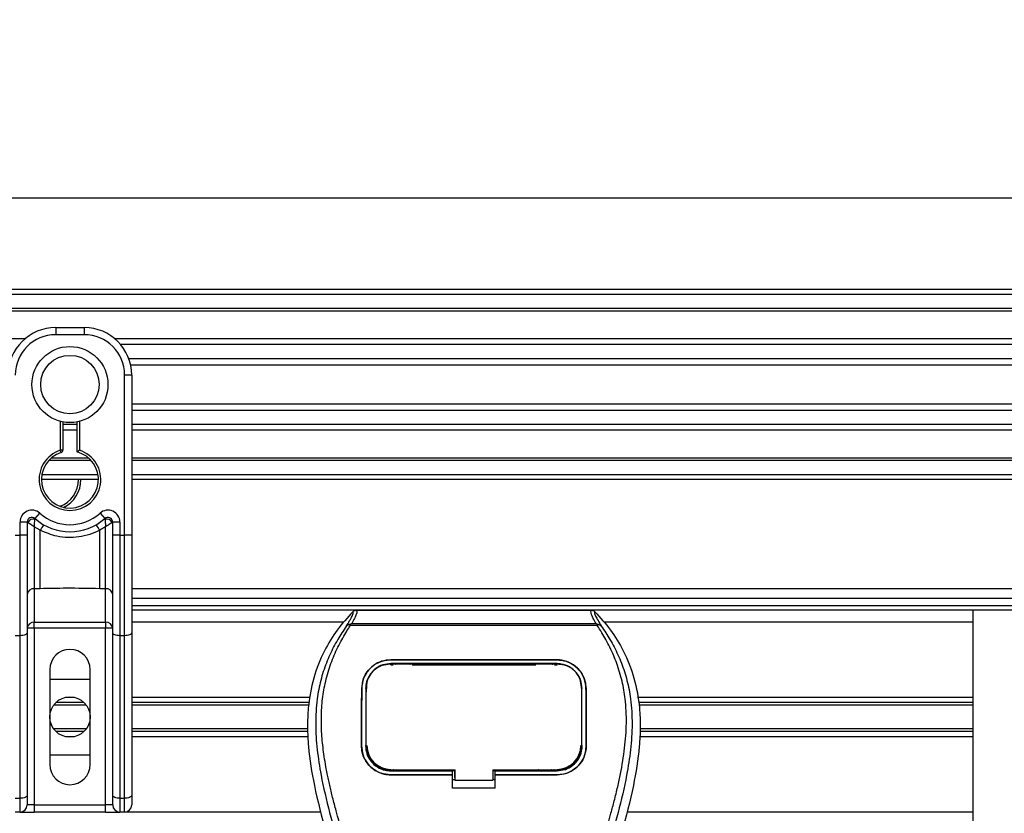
# Model space of a CAD drawing. Header units: millimetres. Extents: x 0 to 420, y 0 to 297.
# Tile 37 of 71: x 175 to 197, y 256 to 274. Entities that reach past the tile are written whole.
import ezdxf

# ---------------------------------------------------------------- set-up
doc = ezdxf.new("R2010")
doc.units = ezdxf.units.MM
doc.layers.add('QUOTE', color=174, linetype='Continuous')
doc.styles.add('SLDTEXTSTYLE3', font='TXT', dxfattribs={"width": 0.75})
doc.dimstyles.new('SLDDIMSTYLE0', dxfattribs={"dimtxt": 3, "dimasz": 3, "dimexe": 0, "dimexo": 0.0625, "dimgap": 0.75, "dimtad": 1, "dimlfac": 9.583032, "dimrnd": 1e-09, "dimzin": 12, "dimdsep": 46, "dimtxsty": 'SLDTEXTSTYLE3', "dimsah": 1, "dimcen": 0.09, "dimadec": 0, "dimazin": 3, "dimtfac": 1, "dimtdec": 3, "dimtofl": 0, "dimtmove": 0, "dimatfit": 3, "dimfxl": 0, "dimfrac": 2, "dimtolj": 1, "dimtzin": 12, "dimarcsym": 0})

# ---------------------------------------------------------------- blocks, each defined once
blk = doc.blocks.new('_D')
at = {"layer": 'QUOTE'}
for p, q in [((58.71, 260.328), (58.71, 271.729)), ((215.237, 260.328), (215.237, 271.729)), ((215.237, 269.729), (58.71, 269.729))]:
    blk.add_line(p, q, dxfattribs=at)
for points in [[(58.71, 269.729), (61.71, 269.229), (61.71, 270.229)], [(215.237, 269.729), (212.237, 270.229), (212.237, 269.229)]]:
    blk.add_solid(points, dxfattribs=at)
at = {"layer": 'QUOTE', "insert": (132.54, 273.597), "char_height": 3, "attachment_point": 1, "style": 'SLDTEXTSTYLE3'}
blk.add_mtext('1500', dxfattribs=at)

msp = doc.modelspace()

# ---------------------------------------------------------------- linework, layer by layer
at = {"color": 7, "linetype": 'Continuous', "lineweight": 25}
for p, q in [((215.2371, 267.7199), (58.7105, 267.7199)), ((215.2371, 267.6155), (58.7105, 267.6155)), ((215.2371, 267.3025), (58.7105, 267.3025)), ((215.2371, 267.2492), (58.7105, 267.2492)), ((175.7924, 266.885), (175.7924, 266.7285)), ((175.7924, 266.885), (176.4185, 266.885)), ((176.4185, 266.885), (176.4185, 266.7285)), ((175.1142, 266.6346), (98.8334, 266.6346)), ((176.4185, 266.7285), (175.7924, 266.7285)), ((215.2371, 266.6346), (177.0967, 266.6346)), ((215.2371, 266.5135), (177.2169, 266.5135)), ((215.2371, 266.2017), (177.3979, 266.2017)), ((215.2371, 266.0607), (177.4387, 266.0607)), ((177.3055, 262.3211), (177.3055, 265.8415)), ((177.462, 265.8415), (177.3055, 265.8415)), ((177.462, 265.8415), (177.462, 264.9207)), ((215.2371, 265.205), (177.462, 265.205)), ((215.2371, 265.064), (177.462, 265.064)), ((177.462, 264.9207), (177.462, 264.258)), ((175.8968, 264.1912), (175.8968, 264.8239)), ((175.9489, 264.8122), (175.9489, 264.1912)), ((176.262, 264.7522), (175.9489, 264.7522)), ((176.262, 264.152), (176.262, 264.8122)), ((176.3142, 264.8239), (176.3142, 264.1912)), ((215.2371, 264.7522), (177.462, 264.7522)), ((176.262, 264.6311), (175.9489, 264.6311)), ((215.2371, 264.6311), (177.462, 264.6311)), ((177.462, 264.258), (177.462, 262.3211)), ((176.5184, 264.0164), (175.6925, 264.0164)), ((175.9489, 264.1912), (175.8968, 264.1912)), ((175.9128, 264.1415), (175.8968, 264.1912)), ((215.2371, 264.0164), (177.462, 264.0164)), ((176.5721, 263.9632), (175.6388, 263.9632)), ((215.2371, 263.9632), (177.462, 263.9632)), ((176.7228, 263.6502), (175.4881, 263.6502)), ((215.2371, 263.6502), (177.462, 263.6502)), ((176.7316, 263.5458), (175.4793, 263.5458)), ((215.2371, 263.5458), (177.462, 263.5458)), ((175.3402, 262.6902), (175.4446, 262.8069)), ((176.7663, 262.8069), (176.8707, 262.6902)), ((175.0098, 262.3211), (175.0098, 262.6125)), ((175.1663, 262.6125), (175.0098, 262.6125)), ((175.1663, 262.6125), (175.1663, 262.3211)), ((175.1813, 262.6016), (175.1663, 262.6016)), ((175.4528, 262.4315), (175.3228, 262.5103)), ((175.3228, 262.5103), (175.3228, 261.1484)), ((176.8881, 262.5103), (176.7581, 262.4315)), ((176.8881, 261.1484), (176.8881, 262.5103)), ((177.0446, 262.6016), (177.0296, 262.6016)), ((177.0446, 262.3211), (177.0446, 262.6125)), ((177.2011, 262.6125), (177.0446, 262.6125)), ((177.2011, 262.6125), (177.2011, 262.3211)), ((174.9054, 262.3211), (175.0098, 262.3211)), ((175.0098, 260.1161), (175.0098, 262.3211)), ((175.1663, 262.3211), (175.0098, 262.3211)), ((175.1663, 262.3211), (175.1663, 260.1823)), ((175.4528, 261.1484), (175.4528, 262.4315)), ((176.7581, 261.1484), (176.7581, 262.4315)), ((177.2011, 262.3211), (177.0446, 262.3211)), ((177.0446, 260.1823), (177.0446, 262.3211)), ((177.2011, 262.3211), (177.2011, 260.1161)), ((177.2011, 262.3211), (177.3055, 262.3211)), ((177.3055, 260.1161), (177.3055, 262.3211)), ((177.462, 262.3211), (177.3055, 262.3211)), ((177.462, 262.3211), (177.462, 260.1823)), ((175.4528, 261.1484), (175.3228, 261.1484)), ((175.3228, 261.1484), (175.3228, 260.4096)), ((176.8881, 261.1484), (176.7581, 261.1484)), ((176.8881, 260.4096), (176.8881, 261.1484)), ((211.3364, 261.1457), (177.462, 261.1457)), ((177.462, 260.937), (211.2718, 260.937)), ((177.462, 260.7805), (211.2718, 260.7805)), ((195.9322, 260.6762), (177.462, 260.6762)), ((182.3907, 260.6744), (187.5599, 260.6744)), ((195.9322, 260.6762), (195.9322, 255.9804)), ((211.2718, 260.6762), (195.9322, 260.6762)), ((175.3228, 260.4096), (176.8881, 260.4096)), ((175.3228, 260.2814), (175.3228, 260.4096)), ((176.8881, 260.4096), (176.8881, 260.2814)), ((182.1127, 260.4153), (177.462, 260.4153)), ((182.2645, 260.3407), (182.2546, 260.363)), ((187.6848, 260.3407), (182.2645, 260.3407)), ((182.292, 260.3815), (187.6587, 260.3815)), ((187.6962, 260.3633), (187.6848, 260.3407)), ((195.9322, 260.4153), (187.8379, 260.4153)), ((175.0098, 260.1161), (174.9054, 260.1161)), ((175.0098, 256.5425), (175.0098, 260.1161)), ((175.3228, 260.2814), (175.1663, 260.2814)), ((175.1663, 260.1823), (175.1663, 256.6086)), ((175.3228, 260.2814), (175.3228, 256.3978)), ((176.8881, 260.2814), (175.3228, 260.2814)), ((176.8881, 256.3978), (176.8881, 260.2814)), ((177.0446, 260.2814), (176.8881, 260.2814)), ((177.0446, 256.6086), (177.0446, 260.1823)), ((177.3055, 260.1161), (177.2011, 260.1161)), ((177.2011, 260.1161), (177.2011, 256.5425)), ((177.3055, 256.5425), (177.3055, 260.1161)), ((177.462, 260.1823), (177.462, 256.6086)), ((183.1492, 259.586), (186.8014, 259.586)), ((183.1492, 259.5855), (183.1492, 259.586)), ((186.8014, 259.5855), (183.1492, 259.5855)), ((186.8014, 259.5015), (183.1492, 259.5015)), ((183.1492, 259.4779), (183.2032, 259.4779)), ((183.1505, 259.4877), (183.1501, 259.4877)), ((183.597, 259.4967), (183.223, 259.4967)), ((183.6169, 259.4779), (186.3337, 259.4779)), ((186.7276, 259.4967), (186.3536, 259.4967)), ((186.7474, 259.4779), (186.8014, 259.4779)), ((186.8014, 259.5855), (186.8014, 259.586)), ((175.662, 259.3718), (175.662, 257.2847)), ((176.5489, 257.2847), (176.5489, 259.3718)), ((175.662, 259.1631), (176.5489, 259.1631)), ((182.5131, 258.9547), (182.5126, 258.9547)), ((182.5989, 258.9544), (182.6116, 258.9544)), ((182.6145, 259.0107), (182.6078, 258.8803)), ((182.6138, 258.9866), (182.6126, 258.9635)), ((187.3373, 258.9878), (187.3361, 259.0107)), ((187.338, 258.9635), (187.3368, 258.9866)), ((187.4375, 258.9547), (187.438, 258.9547)), ((176.4126, 258.6482), (175.7983, 258.6482)), ((176.2011, 258.7613), (176.0098, 258.7613)), ((181.3827, 258.7613), (177.462, 258.7613)), ((181.362, 258.6482), (177.462, 258.6482)), ((195.9322, 258.7613), (188.5679, 258.7613)), ((195.9322, 258.6482), (188.5886, 258.6482)), ((176.4647, 258.5883), (175.7462, 258.5883)), ((181.3511, 258.5883), (177.462, 258.5883)), ((195.9322, 258.5883), (188.5995, 258.5883)), ((176.4647, 258.0682), (175.7462, 258.0682)), ((176.4126, 258.0083), (175.7983, 258.0083)), ((181.325, 258.0682), (177.462, 258.0682)), ((181.3279, 258.0083), (177.462, 258.0083)), ((195.9322, 258.0083), (188.6227, 258.0083)), ((195.9322, 258.0682), (188.6256, 258.0682)), ((176.2011, 257.8952), (176.0098, 257.8952)), ((181.3334, 257.8952), (177.462, 257.8952)), ((195.9322, 257.8952), (188.6172, 257.8952)), ((182.5074, 257.7023), (182.5069, 257.7023)), ((187.3408, 257.6923), (187.3411, 257.6928)), ((187.4432, 257.7023), (187.4436, 257.7023)), ((176.5489, 257.4934), (175.662, 257.4934)), ((183.1492, 257.1472), (183.1492, 257.1682)), ((183.1492, 257.1472), (184.5057, 257.1472)), ((183.2318, 257.1521), (183.5882, 257.1521)), ((184.5057, 257.1516), (184.558, 257.1516)), ((184.5057, 257.064), (184.5057, 257.1472)), ((184.558, 257.0017), (184.558, 257.1733)), ((184.558, 257.1682), (184.558, 256.9382)), ((185.3928, 257.1682), (186.8187, 257.1682)), ((185.3928, 257.1682), (185.3928, 256.9382)), ((185.3928, 257.1516), (185.4449, 257.1516)), ((185.4449, 257.1472), (186.8014, 257.1472)), ((185.4449, 257.064), (185.4449, 257.1472)), ((186.3624, 257.1521), (186.7188, 257.1521)), ((186.8014, 257.1472), (186.8014, 257.1682)), ((183.1492, 257.059), (183.1492, 257.0585)), ((183.1492, 257.059), (184.5057, 257.059)), ((184.5057, 257.0585), (183.1492, 257.0585)), ((184.5057, 256.7679), (184.5057, 257.0585)), ((184.5057, 256.9596), (184.558, 256.9596)), ((184.558, 257.0017), (184.558, 256.9424)), ((184.558, 256.9382), (184.558, 256.9424)), ((184.558, 256.9382), (185.3928, 256.9382)), ((185.3928, 256.9596), (185.4449, 256.9596)), ((185.4449, 257.059), (186.8014, 257.059)), ((185.4449, 256.7679), (185.4449, 257.0585)), ((186.8014, 257.0585), (185.4449, 257.0585)), ((186.8014, 257.059), (186.8014, 257.0585)), ((185.4449, 256.7679), (184.5057, 256.7679)), ((174.9054, 256.5425), (175.0098, 256.5425)), ((175.0098, 256.2412), (175.0098, 256.5425)), ((175.1663, 256.6086), (175.1663, 256.3978)), ((177.0446, 256.3978), (177.0446, 256.6086)), ((177.2011, 256.5425), (177.3055, 256.5425)), ((177.2011, 256.5425), (177.2011, 256.2412)), ((177.3055, 256.2412), (177.3055, 256.5425)), ((177.462, 256.6086), (177.462, 256.3978)), ((175.0098, 256.2412), (174.9054, 256.2412)), ((175.0098, 256.2412), (175.3228, 256.2412)), ((175.3228, 256.3978), (175.1663, 256.3978)), ((175.3228, 256.3978), (175.3228, 256.2412)), ((175.3228, 256.3978), (176.8881, 256.3978)), ((176.8881, 256.2412), (175.3228, 256.2412)), ((177.0446, 256.3978), (176.8881, 256.3978)), ((176.8881, 256.2412), (176.8881, 256.3978)), ((176.8881, 256.2412), (177.2011, 256.2412)), ((177.3055, 256.2412), (177.2011, 256.2412)), ((181.6078, 256.2412), (177.3055, 256.2412)), ((195.9322, 256.2412), (188.3428, 256.2412))]:
    msp.add_line(p, q, dxfattribs=at)
at = {"color": 7, "linetype": 'Continuous', "lineweight": 25, "flags": 128}
for points in [[(175.1663, 260.1823), (175.1633, 260.1693), (175.1544, 260.1569), (175.1399, 260.1455), (175.1204, 260.1355), (175.0967, 260.1272), (175.0697, 260.1211), (175.0403, 260.1174), (175.0098, 260.1161)], [(177.2011, 260.1161), (177.1706, 260.1174), (177.1412, 260.1211), (177.1142, 260.1272), (177.0905, 260.1355), (177.071, 260.1455), (177.0565, 260.1569), (177.0476, 260.1693), (177.0446, 260.1823)], [(177.462, 260.1823), (177.459, 260.1693), (177.4501, 260.1569), (177.4356, 260.1455), (177.4162, 260.1355), (177.3925, 260.1272), (177.3654, 260.1211), (177.336, 260.1174), (177.3055, 260.1161)], [(183.1373, 259.4877), (183.1492, 259.4877), (183.1501, 259.4877)], [(183.1319, 257.1682), (183.8219, 257.1682), (184.558, 257.1682)], [(175.1663, 256.6086), (175.1633, 256.5957), (175.1544, 256.5833), (175.1399, 256.5719), (175.1204, 256.5619), (175.0967, 256.5536), (175.0697, 256.5475), (175.0403, 256.5438), (175.0098, 256.5425)], [(177.2011, 256.5425), (177.1706, 256.5438), (177.1412, 256.5475), (177.1142, 256.5536), (177.0905, 256.5619), (177.071, 256.5719), (177.0565, 256.5833), (177.0476, 256.5957), (177.0446, 256.6086)], [(177.462, 256.6086), (177.459, 256.5957), (177.4501, 256.5833), (177.4356, 256.5719), (177.4162, 256.5619), (177.3925, 256.5536), (177.3654, 256.5475), (177.336, 256.5438), (177.3055, 256.5425)]]:
    msp.add_lwpolyline(points, dxfattribs=at)
at = {"color": 7, "linetype": 'Continuous', "lineweight": 25}
for centre, radius in [((176.1055, 265.6328), 0.8354), ((176.1055, 265.6328), 0.6426), ((176.1055, 258.3283), 0.4435)]:
    msp.add_circle(centre, radius, dxfattribs=at)
for centre, radius, start, end in [((175.7924, 265.8415), 1.0435, 90, 180), ((176.4185, 265.8415), 1.0435, 0, 90), ((175.7924, 265.8415), 0.887, 90, 180), ((176.4185, 265.8415), 0.887, 0, 90), ((176.1055, 263.5458), 0.6783, 107.92021, 72.07979), ((176.1055, 263.5458), 0.6261, 107.92021, 75.52249), ((175.8968, 264.1912), 0.0522, 287.92021, 0), ((175.6694, 263.5458), 0.6261, 290.3804, 0), ((175.6694, 263.5458), 0.6783, 295.88119, 0), ((175.2706, 262.6125), 0.2609, 48.18969, 180), ((175.2706, 262.6125), 0.1044, 48.18969, 180), ((175.2706, 262.6125), 0.1044, 48.19069, 179.99948), ((176.1055, 263.5458), 0.9913, 228.18969, 311.81031), ((176.9403, 262.6125), 0.2609, 0, 131.81031), ((176.9403, 262.6125), 0.1044, 0, 131.81031), ((176.9403, 262.6125), 0.1044, 0.00052, 131.80931), ((175.3031, 262.5419), 0.1356, 75.20753, 153.90631), ((176.1055, 263.5458), 1.1479, 228.18969, 311.81031), ((176.1006, 262.0962), 0.7294, 141.32705, 152.63541), ((176.1103, 262.0962), 0.7294, 27.36459, 38.67295), ((176.9078, 262.5419), 0.1356, 26.09369, 104.79247), ((175.3099, 261.0045), 0.1445, 84.88893, 173.75645), ((176.901, 261.0045), 0.1445, 6.24355, 95.11107), ((175.3099, 260.2657), 0.1445, 84.88893, 173.75645), ((176.901, 260.2657), 0.1445, 6.24355, 95.11107), ((176.1055, 259.3718), 0.4435, 0, 180), ((183.1492, 257.7021), 0.5236, 180, 270), ((186.8014, 257.7021), 0.5236, 270, 0), ((176.1055, 257.2847), 0.4435, 180, 0), ((175.0098, 256.3978), 0.1565, 270, 0), ((177.2011, 256.3978), 0.1565, 180, 270), ((177.3055, 256.3978), 0.1565, 270, 0)]:
    msp.add_arc(centre, radius, start, end, dxfattribs=at)
for points, knots in [([(176.262, 264.152), (176.2624, 264.1524), (176.2633, 264.153), (176.2697, 264.158), (176.2794, 264.1654), (176.2934, 264.176), (176.3057, 264.185), (176.313, 264.1903), (176.314, 264.1911), (176.3142, 264.1912)], [0, 0, 0, 0, 0.1619499, 0.3233619, 0.4972773, 0.7062892, 0.9573608, 0.9948044, 1, 1, 1, 1]), ([(175.1813, 262.6016), (175.1781, 262.6039), (175.1712, 262.6089), (175.1669, 262.6121), (175.1664, 262.6124), (175.1663, 262.6125)], [0, 0, 0, 0, 0.37275472, 0.80355374, 1, 1, 1, 1]), ([(175.3228, 262.5103), (175.3226, 262.5105), (175.3222, 262.5107), (175.3216, 262.5111), (175.3209, 262.5115), (175.3199, 262.5121), (175.3184, 262.5131), (175.316, 262.5145), (175.3124, 262.5168), (175.3068, 262.5202), (175.2981, 262.5256), (175.2841, 262.5343), (175.2582, 262.5505), (175.233, 262.5667), (175.2034, 262.5862), (175.1907, 262.595), (175.1813, 262.6016)], [0, 0, 0, 0, 0.0041906, 0.0068565, 0.010501, 0.0160828, 0.0246331, 0.0377369, 0.0578443, 0.0887963, 0.1368222, 0.212883, 0.3405739, 0.6117157, 0.7098737, 1, 1, 1, 1]), ([(175.3228, 262.5103), (175.3228, 262.5106), (175.3229, 262.5112), (175.3229, 262.5121), (175.323, 262.5132), (175.3231, 262.5148), (175.3232, 262.5173), (175.3234, 262.5211), (175.3238, 262.5271), (175.3244, 262.5367), (175.3255, 262.5525), (175.3278, 262.5829), (175.3307, 262.6128), (175.3345, 262.6476), (175.3363, 262.6622), (175.3377, 262.673)], [0, 0, 0, 0, 0.00426596, 0.00889009, 0.01380627, 0.02144646, 0.0333306, 0.05185022, 0.08082575, 0.12657636, 0.20045088, 0.32751798, 0.61268516, 0.71115998, 1, 1, 1, 1]), ([(175.3402, 262.6902), (175.3402, 262.6901), (175.3401, 262.6897), (175.3393, 262.6848), (175.3382, 262.6767), (175.3377, 262.673)], [0, 0, 0, 0, 0.1978945, 0.6297578, 1, 1, 1, 1]), ([(176.8707, 262.6902), (176.8708, 262.6899), (176.871, 262.689), (176.8719, 262.6827), (176.8728, 262.6759), (176.8732, 262.673)], [0, 0, 0, 0, 0.3358482, 0.722383, 1, 1, 1, 1]), ([(176.8732, 262.673), (176.8746, 262.6622), (176.8764, 262.6476), (176.8803, 262.6128), (176.8831, 262.5829), (176.8854, 262.5525), (176.8865, 262.5367), (176.8871, 262.5271), (176.8875, 262.5211), (176.8877, 262.5173), (176.8878, 262.5148), (176.8879, 262.5132), (176.888, 262.5121), (176.888, 262.5112), (176.8881, 262.5106), (176.8881, 262.5103)], [0, 0, 0, 0, 0.28884, 0.3873148, 0.672482, 0.7995491, 0.8734236, 0.9191742, 0.9481498, 0.9666694, 0.9785535, 0.9861937, 0.9911099, 0.995734, 1, 1, 1, 1]), ([(177.0296, 262.6016), (177.0202, 262.595), (177.0075, 262.5862), (176.9779, 262.5667), (176.9527, 262.5505), (176.9268, 262.5343), (176.9128, 262.5256), (176.9041, 262.5202), (176.8985, 262.5168), (176.8949, 262.5145), (176.8925, 262.5131), (176.891, 262.5121), (176.89, 262.5115), (176.8893, 262.5111), (176.8887, 262.5107), (176.8883, 262.5105), (176.8881, 262.5103)], [0, 0, 0, 0, 0.2901263, 0.3882843, 0.6594261, 0.787117, 0.8631778, 0.9112037, 0.9421557, 0.9622631, 0.9753669, 0.9839172, 0.989499, 0.9931435, 0.9958094, 1, 1, 1, 1]), ([(177.0446, 262.6125), (177.0442, 262.6122), (177.0434, 262.6116), (177.0379, 262.6076), (177.0321, 262.6033), (177.0296, 262.6016)], [0, 0, 0, 0, 0.3336844, 0.7201517, 1, 1, 1, 1]), ([(176.7581, 262.4315), (176.686, 262.3985), (176.5397, 262.3318), (176.3039, 262.2788), (176.0614, 262.2654), (175.7694, 262.2972), (175.5733, 262.3804), (175.4528, 262.4315)], [0, 0, 0, 0, 0.1753478, 0.3555794, 0.5310184, 0.7118811, 1, 1, 1, 1]), ([(176.7581, 261.1484), (176.5143, 261.1531), (176.0792, 261.1615), (175.6441, 261.1524), (175.4528, 261.1484)], [0, 0, 0, 0, 0.5602827, 1, 1, 1, 1]), ([(182.3153, 260.6424), (182.1983, 260.5116), (181.962, 260.2473), (181.664, 259.7599), (181.4368, 259.1838), (181.3358, 258.611), (181.3169, 258.1058), (181.3464, 257.5344), (181.4712, 256.7579), (181.6352, 256.1359), (181.7255, 255.7936)], [0, 0, 0, 0, 0.1020555, 0.2062434, 0.3310387, 0.4607193, 0.5429728, 0.6252686, 0.7937741, 1, 1, 1, 1]), ([(182.173, 260.3196), (182.199, 260.3638), (182.2513, 260.4525), (182.3054, 260.5508), (182.3337, 260.6209), (182.3214, 260.6352), (182.3153, 260.6424)], [0, 0, 0, 0, 0.2487274, 0.4994989, 0.7492786, 1, 1, 1, 1]), ([(182.3907, 260.6744), (182.3977, 260.6675), (182.4116, 260.6537), (182.3965, 260.5902), (182.3582, 260.5017), (182.314, 260.4214), (182.292, 260.3815)], [0, 0, 0, 0, 0.2575936, 0.5147329, 0.7591509, 1, 1, 1, 1]), ([(182.3153, 260.6424), (182.3204, 260.6471), (182.3307, 260.6567), (182.3494, 260.6666), (182.3696, 260.6733), (182.3836, 260.674), (182.3907, 260.6744)], [0, 0, 0, 0, 0.2491591, 0.4999762, 0.7491747, 1, 1, 1, 1]), ([(187.6587, 260.3815), (187.6372, 260.4216), (187.5942, 260.5018), (187.5558, 260.5901), (187.5394, 260.6536), (187.553, 260.6675), (187.5599, 260.6744)], [0, 0, 0, 0, 0.2424224, 0.4838284, 0.7414574, 1, 1, 1, 1]), ([(187.5599, 260.6744), (187.5739, 260.6728), (187.595, 260.6704), (187.6199, 260.6567), (187.6302, 260.6471), (187.6353, 260.6423)], [0, 0, 0, 0, 0.4987145, 0.7487494, 1, 1, 1, 1]), ([(187.6353, 260.6423), (187.6291, 260.6353), (187.6165, 260.6211), (187.6441, 260.5519), (187.6982, 260.4538), (187.751, 260.3645), (187.7775, 260.3197)], [0, 0, 0, 0, 0.2514408, 0.5015673, 0.7498635, 1, 1, 1, 1]), ([(187.6353, 260.6423), (187.7523, 260.5116), (187.9886, 260.2473), (188.2865, 259.7599), (188.5138, 259.1838), (188.6148, 258.611), (188.6337, 258.1058), (188.6042, 257.5344), (188.4794, 256.7579), (188.3154, 256.1359), (188.2251, 255.7936)], [0, 0, 0, 0, 0.102054, 0.2062404, 0.3310362, 0.4607173, 0.5429711, 0.6252671, 0.7937733, 1, 1, 1, 1]), ([(183.2786, 248.721), (183.2746, 249.0272), (183.2663, 249.6529), (183.1931, 250.604), (183.078, 251.5636), (182.9355, 252.3971), (182.7891, 253.1069), (182.6592, 253.6735), (182.5172, 254.2364), (182.3605, 254.8183), (182.2256, 255.297), (182.1262, 255.6437), (182.0759, 255.8202), (182.0287, 255.9866), (181.9877, 256.1316), (181.9475, 256.2768), (181.9117, 256.4125), (181.8747, 256.5571), (181.8408, 256.6961), (181.8097, 256.8294), (181.7815, 256.9571), (181.7348, 257.1833), (181.68, 257.4992), (181.6332, 257.9163), (181.6205, 258.3235), (181.6459, 258.729), (181.7164, 259.1253), (181.8303, 259.5091), (181.9847, 259.8682), (182.1202, 260.1114), (182.2143, 260.2635), (182.2481, 260.3156), (182.2645, 260.3407)], [0, 0, 0, 0, 0.0757702, 0.1548571, 0.2359051, 0.3148505, 0.3639911, 0.4151955, 0.4586591, 0.5076202, 0.5642678, 0.5817192, 0.5968623, 0.6096795, 0.624536, 0.6341631, 0.6469813, 0.6592987, 0.6711121, 0.6824202, 0.6932232, 0.7035232, 0.739704, 0.7727671, 0.8079075, 0.8413785, 0.8748477, 0.9102013, 0.9450667, 0.9801292, 0.9903909, 1, 1, 1, 1]), ([(182.2545, 260.363), (182.2538, 260.3629), (182.2427, 260.3608), (182.2217, 260.3547), (182.1942, 260.3406), (182.18, 260.3266), (182.173, 260.3196)], [0, 0, 0, 0, 0.0200108, 0.3469957, 0.676674, 1, 1, 1, 1]), ([(182.2543, 260.3632), (182.2663, 260.3698), (182.2786, 260.3765), (182.2917, 260.3814), (182.292, 260.3815)], [0, 0, 0, 0, 0.9812431, 1, 1, 1, 1]), ([(186.672, 248.721), (186.6796, 249.1455), (186.6946, 249.9942), (186.8259, 251.2612), (187.0071, 252.3754), (187.2115, 253.3406), (187.3595, 253.9492), (187.4632, 254.3474), (187.5118, 254.53), (187.5597, 254.7061), (187.6073, 254.8784), (187.6572, 255.0568), (187.7114, 255.2486), (187.7773, 255.4792), (187.8474, 255.724), (187.9199, 255.9795), (187.99, 256.2268), (188.0622, 256.5), (188.1326, 256.7883), (188.2161, 257.1741), (188.2933, 257.6383), (188.3345, 258.1905), (188.3155, 258.6165), (188.2704, 258.9224), (188.2302, 259.1177), (188.1783, 259.3139), (188.117, 259.5006), (188.0446, 259.6845), (187.9645, 259.8601), (187.8774, 260.0286), (187.7832, 260.19), (187.7192, 260.288), (187.6848, 260.3407)], [0, 0, 0, 0, 0.1050162, 0.2100001, 0.3148093, 0.3841756, 0.4540228, 0.4697491, 0.4859574, 0.5007826, 0.5148922, 0.5301685, 0.5466097, 0.5642069, 0.5895177, 0.6096146, 0.6299353, 0.6531323, 0.6795668, 0.7034488, 0.7509822, 0.7962784, 0.8412589, 0.8577085, 0.8747396, 0.8922462, 0.9101144, 0.9261934, 0.9450023, 0.962977, 0.9800887, 1, 1, 1, 1]), ([(187.6587, 260.3815), (187.659, 260.3814), (187.6726, 260.3768), (187.6845, 260.37), (187.6962, 260.3633)], [0, 0, 0, 0, 0.0189016, 1, 1, 1, 1]), ([(187.7775, 260.3197), (187.7705, 260.3266), (187.7564, 260.3406), (187.7289, 260.3548), (187.7079, 260.3608), (187.6968, 260.3629), (187.6962, 260.363)], [0, 0, 0, 0, 0.32361461, 0.65359013, 0.98086966, 1, 1, 1, 1]), ([(182.1729, 260.3195), (182.1418, 260.2741), (182.0473, 260.1365), (181.8917, 259.8735), (181.7296, 259.5203), (181.6051, 259.1347), (181.5192, 258.6846), (181.4899, 258.1725), (181.5271, 257.6108), (181.629, 256.96), (181.8022, 256.2265), (182.0773, 255.2469), (182.3848, 254.0987), (182.681, 252.7726), (182.904, 251.4331), (183.0463, 250.0831), (183.0625, 249.1796), (183.0707, 248.728)], [0, 0, 0, 0, 0.0171315, 0.0518789, 0.0867888, 0.1216172, 0.1567305, 0.2033881, 0.2503481, 0.2972709, 0.3674165, 0.4376773, 0.5502447, 0.6628473, 0.7753466, 0.8877074, 1, 1, 1, 1]), ([(187.7776, 260.3196), (187.8088, 260.2741), (187.9032, 260.1365), (188.0589, 259.8735), (188.221, 259.5203), (188.3455, 259.1347), (188.4314, 258.6846), (188.4607, 258.1725), (188.4235, 257.6108), (188.3216, 256.96), (188.1484, 256.2265), (187.8732, 255.2469), (187.5658, 254.0987), (187.2696, 252.7726), (187.0466, 251.4331), (186.9043, 250.0831), (186.888, 249.1796), (186.8799, 248.728)], [0, 0, 0, 0, 0.0171351, 0.0518824, 0.0867922, 0.1216204, 0.1567336, 0.2033911, 0.2503509, 0.2972735, 0.3674188, 0.4376794, 0.5502464, 0.6628485, 0.7753474, 0.8877078, 1, 1, 1, 1]), ([(182.5126, 258.9547), (182.5207, 259.0287), (182.5369, 259.1766), (182.6549, 259.3704), (182.8267, 259.5132), (183.0046, 259.5787), (183.1139, 259.5842), (183.1492, 259.586)], [0, 0, 0, 0, 0.2254673, 0.4508536, 0.6773692, 0.8959117, 1, 1, 1, 1]), ([(183.1492, 259.5855), (183.0816, 259.5792), (182.9465, 259.5665), (182.7647, 259.4691), (182.6192, 259.3216), (182.5292, 259.1413), (182.518, 259.0117), (182.5131, 258.9547)], [0, 0, 0, 0, 0.1986654, 0.3969886, 0.6042242, 0.8260387, 1, 1, 1, 1]), ([(183.1492, 259.5015), (183.0903, 259.496), (182.9727, 259.4849), (182.8145, 259.3994), (182.6889, 259.2706), (182.6123, 259.1145), (182.603, 259.0032), (182.5989, 258.9544)], [0, 0, 0, 0, 0.2000051, 0.3997225, 0.6073327, 0.8275308, 1, 1, 1, 1]), ([(183.1373, 259.4877), (183.0787, 259.4824), (182.9616, 259.4718), (182.8055, 259.388), (182.6875, 259.2631), (182.6236, 259.1214), (182.6166, 259.0257), (182.6138, 258.9866)], [0, 0, 0, 0, 0.2128654, 0.4257218, 0.6387225, 0.8523499, 1, 1, 1, 1]), ([(186.8133, 259.4877), (186.8093, 259.4877), (186.3918, 259.4871), (185.1708, 259.4878), (183.9538, 259.4877), (183.1505, 259.4877)], [0, 0, 0, 0, 0.0032392, 0.3420114, 1, 1, 1, 1]), ([(183.223, 259.4967), (183.2287, 259.4962), (183.2391, 259.4954), (183.2479, 259.4901), (183.2518, 259.4877)], [0, 0, 0, 0, 0.5442305, 1, 1, 1, 1]), ([(183.5676, 259.4877), (183.5729, 259.4906), (183.582, 259.4957), (183.5926, 259.4964), (183.597, 259.4967)], [0, 0, 0, 0, 0.5788371, 1, 1, 1, 1]), ([(186.3536, 259.4967), (186.3592, 259.4962), (186.3697, 259.4954), (186.3785, 259.4901), (186.3825, 259.4876)], [0, 0, 0, 0, 0.5420065, 1, 1, 1, 1]), ([(186.6982, 259.4877), (186.7035, 259.4906), (186.7126, 259.4957), (186.7231, 259.4964), (186.7276, 259.4967)], [0, 0, 0, 0, 0.5782449, 1, 1, 1, 1]), ([(186.8014, 259.586), (186.8692, 259.5796), (187.0046, 259.567), (187.1869, 259.469), (187.3325, 259.3209), (187.422, 259.1405), (187.4331, 259.0113), (187.438, 258.9547)], [0, 0, 0, 0, 0.1991311, 0.3979316, 0.6058895, 0.8273797, 1, 1, 1, 1]), ([(187.4375, 258.9547), (187.4294, 259.0287), (187.4132, 259.1766), (187.2951, 259.3703), (187.1233, 259.513), (186.9455, 259.5783), (186.8365, 259.5837), (186.8014, 259.5855)], [0, 0, 0, 0, 0.2256595, 0.4512475, 0.6779682, 0.8966264, 1, 1, 1, 1]), ([(187.3517, 258.9544), (187.3448, 259.0184), (187.3311, 259.1463), (187.2293, 259.3143), (187.081, 259.438), (186.9272, 259.4951), (186.8325, 259.4999), (186.8014, 259.5015)], [0, 0, 0, 0, 0.2255211, 0.4509943, 0.6767202, 0.8940147, 1, 1, 1, 1]), ([(187.3368, 258.9866), (187.3308, 259.0444), (187.3188, 259.16), (187.2271, 259.3113), (187.0928, 259.4229), (186.9463, 259.4799), (186.8506, 259.4855), (186.8133, 259.4877)], [0, 0, 0, 0, 0.2177322, 0.4355788, 0.6507548, 0.8640725, 1, 1, 1, 1]), ([(182.5069, 257.7023), (182.5073, 257.8073), (182.5081, 258.0701), (182.5098, 258.4894), (182.5117, 258.7995), (182.5126, 258.9547)], [0, 0, 0, 0, 0.249392, 0.62414375, 1, 1, 1, 1]), ([(182.5131, 258.9547), (182.5119, 258.7485), (182.51, 258.4387), (182.5084, 258.0191), (182.5077, 257.8079), (182.5074, 257.7023)], [0, 0, 0, 0, 0.49854329, 0.74916751, 1, 1, 1, 1]), ([(182.6098, 257.6923), (182.6098, 257.6956), (182.6102, 257.8945), (182.6109, 258.2055), (182.6123, 258.6227), (182.6132, 258.8551), (182.6137, 258.9758), (182.6138, 258.9866)], [0, 0, 0, 0, 0.0075194, 0.4566651, 0.7153557, 0.9745252, 1, 1, 1, 1]), ([(187.3368, 258.9866), (187.3369, 258.9758), (187.3378, 258.7758), (187.3389, 258.4613), (187.34, 258.0424), (187.3405, 257.8124), (187.3408, 257.6955), (187.3408, 257.6923)], [0, 0, 0, 0, 0.0254662, 0.4713629, 0.7317873, 0.9924644, 1, 1, 1, 1]), ([(187.4432, 257.7023), (187.4429, 257.8073), (187.442, 258.0701), (187.4404, 258.4895), (187.4385, 258.7995), (187.4375, 258.9547)], [0, 0, 0, 0, 0.2493778, 0.6241217, 1, 1, 1, 1]), ([(187.438, 258.9547), (187.4392, 258.7485), (187.4411, 258.4385), (187.4427, 258.019), (187.4433, 257.8079), (187.4436, 257.7023)], [0, 0, 0, 0, 0.4985836, 0.7491897, 1, 1, 1, 1]), ([(183.1492, 257.0585), (183.0771, 257.0656), (182.933, 257.0797), (182.7409, 257.1899), (182.5957, 257.3522), (182.5179, 257.5333), (182.5101, 257.6536), (182.5069, 257.7023)], [0, 0, 0, 0, 0.2134118, 0.4268173, 0.6404853, 0.8545743, 1, 1, 1, 1]), ([(182.5074, 257.7023), (182.5143, 257.6301), (182.5281, 257.4856), (182.6387, 257.2926), (182.8017, 257.1471), (182.9824, 257.07), (183.1017, 257.0621), (183.1492, 257.059)], [0, 0, 0, 0, 0.2152728, 0.4305775, 0.6450792, 0.8589771, 1, 1, 1, 1]), ([(182.5951, 257.7021), (182.6011, 257.6398), (182.6132, 257.5149), (182.7089, 257.3483), (182.8499, 257.2228), (183.0058, 257.1566), (183.1085, 257.1499), (183.1492, 257.1472)], [0, 0, 0, 0, 0.2155433, 0.4311178, 0.6459265, 0.8599501, 1, 1, 1, 1]), ([(182.608, 257.6956), (182.6083, 257.6951), (182.6087, 257.6943), (182.6093, 257.6933), (182.6097, 257.6926), (182.6098, 257.6923)], [0, 0, 0, 0, 0.42517945, 0.69768831, 1, 1, 1, 1]), ([(182.6098, 257.6923), (182.6155, 257.6333), (182.6269, 257.5152), (182.7174, 257.3576), (182.8507, 257.2391), (182.9975, 257.1769), (183.094, 257.1706), (183.1319, 257.1682)], [0, 0, 0, 0, 0.2161227, 0.4322836, 0.6474825, 0.8614599, 1, 1, 1, 1]), ([(187.4436, 257.7023), (187.4367, 257.6301), (187.423, 257.4855), (187.3123, 257.2923), (187.1491, 257.1467), (186.9683, 257.0695), (186.8489, 257.0617), (186.8014, 257.0585)], [0, 0, 0, 0, 0.2152168, 0.4304623, 0.6450993, 0.8590403, 1, 1, 1, 1]), ([(186.8014, 257.059), (186.8734, 257.0661), (187.0174, 257.0802), (187.2094, 257.1903), (187.3545, 257.3524), (187.4323, 257.5334), (187.44, 257.6537), (187.4432, 257.7023)], [0, 0, 0, 0, 0.2134298, 0.4268559, 0.6403481, 0.8544905, 1, 1, 1, 1]), ([(186.8014, 257.1472), (186.8636, 257.1533), (186.9879, 257.1655), (187.1536, 257.2605), (187.2788, 257.4004), (187.346, 257.5566), (187.3527, 257.6603), (187.3555, 257.7021)], [0, 0, 0, 0, 0.2134822, 0.4269583, 0.6406207, 0.8548221, 1, 1, 1, 1]), ([(186.8187, 257.1682), (186.8771, 257.1739), (186.994, 257.1854), (187.15, 257.2748), (187.268, 257.4065), (187.3317, 257.5541), (187.3381, 257.6523), (187.3408, 257.6923)], [0, 0, 0, 0, 0.212876, 0.4257362, 0.6390345, 0.8533124, 1, 1, 1, 1]), ([(183.2318, 257.1521), (183.2286, 257.1549), (183.2232, 257.1596), (183.2173, 257.165), (183.2146, 257.1675), (183.214, 257.1682)], [0, 0, 0, 0, 0.5217125, 0.8781434, 1, 1, 1, 1]), ([(183.2686, 257.1682), (183.2678, 257.167), (183.2633, 257.1612), (183.2505, 257.1544), (183.2382, 257.1529), (183.2318, 257.1521)], [0, 0, 0, 0, 0.1064229, 0.5308645, 1, 1, 1, 1]), ([(183.5882, 257.1521), (183.5824, 257.1528), (183.5709, 257.154), (183.558, 257.1605), (183.5529, 257.1666), (183.5516, 257.1682)], [0, 0, 0, 0, 0.4233453, 0.8466836, 1, 1, 1, 1]), ([(183.6061, 257.1682), (183.6054, 257.1675), (183.6024, 257.1647), (183.5965, 257.1593), (183.5911, 257.1546), (183.5882, 257.1521)], [0, 0, 0, 0, 0.1217656, 0.5374861, 1, 1, 1, 1]), ([(186.3624, 257.1521), (186.3591, 257.1549), (186.3537, 257.1596), (186.3479, 257.165), (186.3452, 257.1675), (186.3445, 257.1682)], [0, 0, 0, 0, 0.522407, 0.8793122, 1, 1, 1, 1]), ([(186.3992, 257.1682), (186.3983, 257.167), (186.3938, 257.1612), (186.381, 257.1544), (186.3688, 257.1529), (186.3624, 257.1521)], [0, 0, 0, 0, 0.1058158, 0.5305457, 1, 1, 1, 1]), ([(186.7188, 257.1521), (186.713, 257.1528), (186.7014, 257.154), (186.6885, 257.1604), (186.6835, 257.1665), (186.6821, 257.1682)], [0, 0, 0, 0, 0.4236642, 0.8473213, 1, 1, 1, 1]), ([(186.7366, 257.1682), (186.7359, 257.1675), (186.7329, 257.1646), (186.727, 257.1593), (186.7216, 257.1546), (186.7188, 257.1521)], [0, 0, 0, 0, 0.1204858, 0.5368121, 1, 1, 1, 1])]:
    msp.add_open_spline(points, degree=3, knots=knots, dxfattribs=at)

# ---------------------------------------------------------------- dimensions: what is measured, and where the dimension line sits
at = {"layer": 'QUOTE'}
dim = msp.add_linear_dim(base=(58.7105, 269.7295), p1=(215.2371, 258.3283), p2=(58.7105, 258.3283), dimstyle='SLDDIMSTYLE0', dxfattribs=at)
dim.commit()
dim.dimension.update_dxf_attribs({"geometry": '_D', "text_midpoint": (136.9738, 269.7295), "dimtype": 160})

doc.saveas('drawing.dxf')
